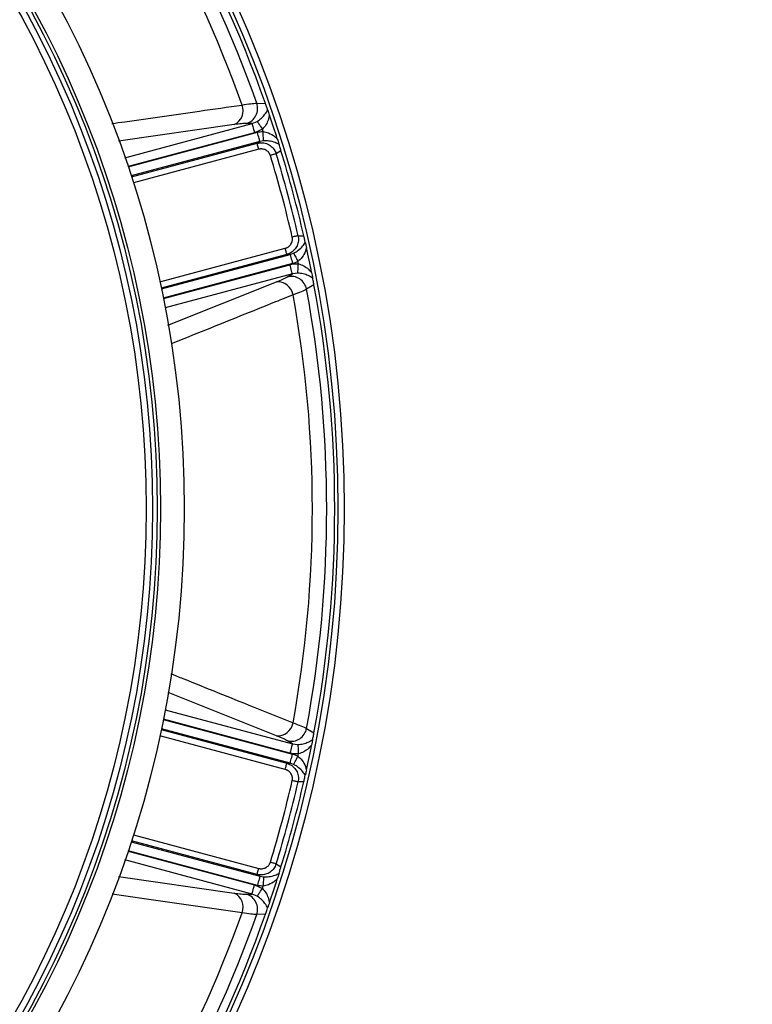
# Model space of a CAD drawing. Header units: millimetres. Extents: x 1225 to 2867, y 1179 to 2821.
# Tile 18 of 21: x 2331 to 2562, y 1844 to 2154. Entities that reach past the tile are written whole.
import ezdxf

# ---------------------------------------------------------------- set-up
doc = ezdxf.new("R2010")
doc.units = ezdxf.units.MM

msp = doc.modelspace()

# ---------------------------------------------------------------- linework, layer by layer
at = {"color": 7, "linetype": 'Continuous', "lineweight": 25}
for p, q in [((2405.93, 2128.03), (2408.65, 2127.96)), ((2404.46, 2121.58), (2402.7, 2121.61)), ((2404.46, 2121.58), (2406.07, 2122.26)), ((2407.69, 2119.78), (2405.23, 2118.69)), ((2408.06, 2116.14), (2406.91, 2115.94)), ((2406.02, 2115.39), (2406.91, 2115.94)), ((2413.57, 2113.03), (2412.05, 2112.08)), ((2418.99, 2086.2), (2420.78, 2086.13)), ((2416.46, 2080.28), (2415.42, 2080.31)), ((2416.46, 2080.28), (2417.56, 2080.68)), ((2415.65, 2073.26), (2417.16, 2074.17)), ((2418.9, 2074.39), (2417.16, 2074.17)), ((2423.98, 2070.74), (2421.66, 2069.32)), ((2421.66, 1930.68), (2423.98, 1929.26)), ((2417.16, 1925.83), (2415.65, 1926.74)), ((2417.16, 1925.83), (2418.9, 1925.61)), ((2415.42, 1919.69), (2416.46, 1919.72)), ((2417.56, 1919.32), (2416.46, 1919.72)), ((2420.78, 1913.87), (2418.99, 1913.8)), ((2412.05, 1887.92), (2413.57, 1886.97)), ((2406.91, 1884.06), (2406.02, 1884.61)), ((2406.91, 1884.06), (2408.06, 1883.86)), ((2405.23, 1881.31), (2407.69, 1880.22)), ((2402.7, 1878.39), (2404.46, 1878.42)), ((2406.07, 1877.74), (2404.46, 1878.42)), ((2408.65, 1872.04), (2405.93, 1871.97))]:
    msp.add_line(p, q, dxfattribs=at)
at = {"color": 1, "linetype": 'Continuous', "lineweight": 25}
for p, q in [((2398.82, 2121.27), (2362.33, 2115.99)), ((2364.32, 2110.82), (2404.46, 2121.58)), ((2405.23, 2118.69), (2365.29, 2107.99)), ((2365.33, 2107.89), (2406.13, 2118.83)), ((2406.91, 2115.94), (2366.27, 2105.05)), ((2366.36, 2104.77), (2406.02, 2115.39)), ((2406.54, 2113.47), (2366.98, 2102.87)), ((2375.35, 2071.63), (2414.91, 2082.24)), ((2415.42, 2080.31), (2375.76, 2069.68)), ((2375.83, 2069.39), (2416.46, 2080.28)), ((2417.24, 2077.39), (2376.43, 2066.46)), ((2376.45, 2066.36), (2416.38, 2077.06)), ((2417.16, 2074.17), (2377.02, 2063.42)), ((2377.85, 2057.94), (2412.13, 2071.62)), ((2412.13, 1928.38), (2377.93, 1942.03)), ((2377.02, 1936.58), (2417.16, 1925.83)), ((2376.43, 1933.54), (2417.24, 1922.61)), ((2416.38, 1922.94), (2376.45, 1933.64)), ((2375.76, 1930.32), (2415.42, 1919.69)), ((2416.46, 1919.72), (2375.83, 1930.61)), ((2414.91, 1917.76), (2375.35, 1928.37)), ((2366.98, 1897.13), (2406.54, 1886.53)), ((2366.27, 1894.95), (2406.91, 1884.06)), ((2406.02, 1884.61), (2366.36, 1895.23)), ((2365.29, 1892.01), (2405.23, 1881.31)), ((2406.13, 1881.17), (2365.33, 1892.11)), ((2404.46, 1878.42), (2364.32, 1889.18)), ((2362.3, 1884.02), (2398.82, 1878.73))]:
    msp.add_line(p, q, dxfattribs=at)
at = {"color": 7, "linetype": 'Continuous', "lineweight": 25, "flags": 128}
for points in [[(2404.46, 2121.58), (2404.48, 2121.48), (2404.53, 2121.29), (2404.61, 2121.01), (2404.7, 2120.65), (2404.82, 2120.22), (2404.95, 2119.74), (2405.09, 2119.23), (2405.23, 2118.69)], [(2406.07, 2122.26), (2406.15, 2122.15), (2406.27, 2121.96), (2406.43, 2121.71), (2406.63, 2121.4), (2406.87, 2121.04), (2407.13, 2120.64), (2407.4, 2120.22), (2407.69, 2119.78)], [(2406.91, 2115.94), (2406.88, 2116.04), (2406.83, 2116.23), (2406.76, 2116.51), (2406.66, 2116.87), (2406.54, 2117.3), (2406.42, 2117.78), (2406.28, 2118.29), (2406.13, 2118.83)], [(2408.06, 2116.14), (2408.06, 2116.27), (2408.04, 2116.48), (2408.03, 2116.78), (2408.01, 2117.15), (2407.99, 2117.58), (2407.96, 2118.06), (2407.94, 2118.58), (2407.91, 2119.11)], [(2406.54, 2113.47), (2406.44, 2113.82), (2406.35, 2114.17), (2406.27, 2114.49), (2406.19, 2114.77), (2406.13, 2115.01), (2406.07, 2115.2), (2406.04, 2115.33), (2406.02, 2115.39)], [(2412.05, 2112.08), (2411.94, 2112.04), (2411.79, 2112), (2411.59, 2111.94), (2411.36, 2111.87), (2411.1, 2111.79), (2410.82, 2111.7), (2410.52, 2111.61), (2410.22, 2111.52)], [(2418.99, 2086.2), (2418.87, 2086.17), (2418.72, 2086.13), (2418.52, 2086.09), (2418.28, 2086.03), (2418.02, 2085.97), (2417.73, 2085.91), (2417.43, 2085.84), (2417.12, 2085.76)], [(2415.42, 2080.31), (2415.41, 2080.37), (2415.37, 2080.5), (2415.32, 2080.69), (2415.26, 2080.93), (2415.18, 2081.22), (2415.1, 2081.54), (2415, 2081.88), (2414.91, 2082.24)], [(2416.46, 2080.28), (2416.49, 2080.18), (2416.54, 2079.99), (2416.62, 2079.71), (2416.71, 2079.35), (2416.83, 2078.92), (2416.96, 2078.44), (2417.09, 2077.93), (2417.24, 2077.39)], [(2417.56, 2080.68), (2417.62, 2080.57), (2417.72, 2080.38), (2417.85, 2080.11), (2418.02, 2079.78), (2418.22, 2079.4), (2418.44, 2078.97), (2418.67, 2078.51), (2418.91, 2078.04)], [(2417.16, 2074.17), (2417.13, 2074.27), (2417.08, 2074.46), (2417.01, 2074.74), (2416.91, 2075.1), (2416.79, 2075.53), (2416.67, 2076.01), (2416.53, 2076.52), (2416.38, 2077.06)], [(2418.9, 2074.39), (2418.91, 2074.52), (2418.92, 2074.74), (2418.93, 2075.04), (2418.95, 2075.41), (2418.98, 2075.84), (2419, 2076.31), (2419.03, 2076.82), (2419.06, 2077.34)], [(2417.16, 1925.83), (2417.13, 1925.73), (2417.08, 1925.54), (2417.01, 1925.26), (2416.91, 1924.9), (2416.79, 1924.47), (2416.67, 1923.99), (2416.53, 1923.48), (2416.38, 1922.94)], [(2418.9, 1925.61), (2418.91, 1925.48), (2418.92, 1925.26), (2418.93, 1924.96), (2418.95, 1924.59), (2418.98, 1924.16), (2419, 1923.69), (2419.03, 1923.18), (2419.06, 1922.66)], [(2416.46, 1919.72), (2416.49, 1919.82), (2416.54, 1920.01), (2416.62, 1920.29), (2416.71, 1920.65), (2416.83, 1921.08), (2416.96, 1921.56), (2417.09, 1922.07), (2417.24, 1922.61)], [(2417.56, 1919.32), (2417.62, 1919.43), (2417.72, 1919.62), (2417.85, 1919.89), (2418.02, 1920.22), (2418.22, 1920.6), (2418.44, 1921.03), (2418.67, 1921.49), (2418.91, 1921.96)], [(2414.91, 1917.76), (2415, 1918.12), (2415.1, 1918.46), (2415.18, 1918.78), (2415.26, 1919.07), (2415.32, 1919.31), (2415.37, 1919.5), (2415.41, 1919.63), (2415.42, 1919.69)], [(2418.99, 1913.8), (2418.87, 1913.83), (2418.72, 1913.87), (2418.52, 1913.91), (2418.28, 1913.97), (2418.02, 1914.03), (2417.73, 1914.09), (2417.43, 1914.16), (2417.12, 1914.24)], [(2406.02, 1884.61), (2406.04, 1884.67), (2406.07, 1884.8), (2406.13, 1884.99), (2406.19, 1885.23), (2406.27, 1885.51), (2406.35, 1885.83), (2406.44, 1886.18), (2406.54, 1886.53)], [(2412.05, 1887.92), (2411.94, 1887.96), (2411.79, 1888), (2411.59, 1888.06), (2411.36, 1888.13), (2411.1, 1888.21), (2410.82, 1888.3), (2410.52, 1888.39), (2410.22, 1888.48)], [(2406.91, 1884.06), (2406.88, 1883.96), (2406.83, 1883.77), (2406.76, 1883.49), (2406.66, 1883.13), (2406.54, 1882.7), (2406.42, 1882.22), (2406.28, 1881.71), (2406.13, 1881.17)], [(2408.06, 1883.86), (2408.06, 1883.73), (2408.04, 1883.52), (2408.03, 1883.22), (2408.01, 1882.85), (2407.99, 1882.42), (2407.96, 1881.94), (2407.94, 1881.42), (2407.91, 1880.89)], [(2404.46, 1878.42), (2404.48, 1878.52), (2404.53, 1878.71), (2404.61, 1878.99), (2404.7, 1879.35), (2404.82, 1879.78), (2404.95, 1880.26), (2405.09, 1880.77), (2405.23, 1881.31)], [(2406.07, 1877.74), (2406.15, 1877.85), (2406.27, 1878.04), (2406.43, 1878.29), (2406.63, 1878.6), (2406.87, 1878.96), (2407.13, 1879.36), (2407.4, 1879.78), (2407.69, 1880.22)]]:
    msp.add_lwpolyline(points, dxfattribs=at)
at = {"color": 7, "linetype": 'Continuous', "lineweight": 25}
for radius in [821, 700, 692.5, 691.15, 685.19, 675, 388, 386, 337.5, 330, 329, 327.5, 325.5]:
    msp.add_circle((2045.54, 2000), radius, dxfattribs=at)
for centre, radius, start, end in [((2045.54, 2000), 385, 19.4128, 40.5872), ((2045.54, 2000), 382.46, 19.5579, 40.4421), ((2045.54, 2000), 377.94, 19.7071, 40.2929), ((2396.69, 2125.74), 4.95, 295.4889, 20.1288), ((2401.14, 2126.42), 5.05, 287.9062, 18.628), ((2045.54, 2000), 385, 17.6481, 18.8321), ((2045.54, 2000), 381.45, 18.1952, 18.3021), ((2045.54, 2000), 385, 12.9279, 17.0721), ((2045.54, 2000), 381.35, 12.9968, 17.0032), ((2045.54, 2000), 383.27, 12.9968, 17.0032), ((2045.54, 2000), 385, 11.1679, 12.3519), ((2045.54, 2000), 381.45, 11.6979, 11.8048), ((2416.71, 2068.32), 5.05, 11.3718, 102.0937), ((2412.51, 2066.68), 4.95, 9.8712, 94.5114), ((2045.54, 2000), 385, 349.4128, 10.5872), ((2045.54, 2000), 377.94, 349.7071, 10.2929), ((2045.54, 2000), 382.46, 349.5579, 10.4421), ((2412.51, 1933.32), 4.95, 265.4886, 350.1288), ((2416.71, 1931.68), 5.05, 257.9063, 348.6282), ((2045.54, 2000), 385, 347.6481, 348.8321), ((2045.54, 2000), 381.45, 348.1952, 348.3021), ((2045.54, 2000), 381.35, 342.9968, 347.0032), ((2045.54, 2000), 383.27, 342.9968, 347.0032), ((2045.54, 2000), 385, 342.9279, 347.0721), ((2045.54, 2000), 385, 341.1679, 342.3519), ((2045.54, 2000), 381.45, 341.6979, 341.8048), ((2396.69, 1874.26), 4.95, 339.8712, 64.5111), ((2401.14, 1873.58), 5.05, 341.372, 72.0938), ((2045.54, 2000), 377.94, 319.7071, 340.2929), ((2045.54, 2000), 382.46, 319.5579, 340.4421), ((2045.54, 2000), 385, 319.4128, 340.5872)]:
    msp.add_arc(centre, radius, start, end, dxfattribs=at)
at = {"color": 1, "linetype": 'Continuous', "lineweight": 25}
for points, knots in [([(2360.19, 2121.59), (2361.54, 2121.78), (2370.79, 2123.1), (2384.51, 2125.05), (2396.86, 2126.81), (2401.34, 2127.45)], [0, 0, 0, 0, 0.098436, 0.672658, 1, 1, 1, 1]), ([(2417.39, 2067.53), (2415.55, 2066.79), (2406.34, 2063.09), (2393.5, 2057.93), (2382.49, 2053.5), (2378.87, 2052.05)], [0, 0, 0, 0, 0.143715, 0.718575, 1, 1, 1, 1]), ([(2378.83, 1947.97), (2380.09, 1947.46), (2388.76, 1943.98), (2401.62, 1938.81), (2413.19, 1934.16), (2417.39, 1932.47)], [0, 0, 0, 0, 0.098422, 0.672653, 1, 1, 1, 1]), ([(2401.34, 1872.55), (2399.37, 1872.83), (2389.54, 1874.23), (2375.87, 1876.18), (2364.14, 1877.85), (2360.29, 1878.4)], [0, 0, 0, 0, 0.143922, 0.719609, 1, 1, 1, 1])]:
    msp.add_open_spline(points, degree=3, knots=knots, dxfattribs=at)
at = {"color": 7, "linetype": 'Continuous', "lineweight": 25}
for points, knots in [([(2401.34, 2127.45), (2402.28, 2127.6), (2404.19, 2127.92), (2405.34, 2127.99), (2405.93, 2128.03)], [0, 0, 0, 0, 0.492659, 1, 1, 1, 1]), ([(2406.07, 2122.26), (2406.55, 2122.6), (2407.54, 2123.32), (2408.63, 2124.61), (2409.1, 2125.47), (2409.36, 2125.93)], [0, 0, 0, 0, 0.298714, 0.620651, 1, 1, 1, 1]), ([(2409.36, 2125.93), (2409.3, 2126.09), (2409.19, 2126.4), (2409, 2126.95), (2408.81, 2127.5), (2408.69, 2127.84), (2408.65, 2127.96)], [0, 0, 0, 0, 0.28937, 0.597332, 0.852872, 1, 1, 1, 1]), ([(2409.36, 2125.93), (2409.4, 2125.82), (2409.47, 2125.59), (2409.67, 2125.02), (2409.83, 2124.56), (2409.93, 2124.28)], [0, 0, 0, 0, 0.2662301, 0.5312031, 1, 1, 1, 1]), ([(2409.93, 2124.28), (2409.82, 2123.81), (2409.6, 2122.77), (2408.94, 2121.17), (2408.09, 2120.24), (2407.69, 2119.78)], [0, 0, 0, 0, 0.293533, 0.65983, 1, 1, 1, 1]), ([(2402.7, 2121.61), (2402.22, 2121.61), (2401.24, 2121.59), (2399.64, 2121.38), (2398.82, 2121.27)], [0, 0, 0, 0, 0.492667, 1, 1, 1, 1]), ([(2407.91, 2119.11), (2408.51, 2118.98), (2409.9, 2118.68), (2411.35, 2117.69), (2412.16, 2116.96), (2412.42, 2116.72)], [0, 0, 0, 0, 0.337169, 0.784954, 1, 1, 1, 1]), ([(2412.95, 2115.02), (2412.55, 2115.22), (2411.65, 2115.66), (2410.03, 2116.14), (2408.65, 2116.14), (2408.06, 2116.14)], [0, 0, 0, 0, 0.31357, 0.705339, 1, 1, 1, 1]), ([(2412.42, 2116.72), (2412.5, 2116.46), (2412.64, 2116.01), (2412.84, 2115.4), (2412.92, 2115.14), (2412.95, 2115.02)], [0, 0, 0, 0, 0.41217, 0.7214304, 1, 1, 1, 1]), ([(2406.02, 2115.39), (2406.59, 2115.48), (2407.74, 2115.66), (2409.45, 2115.17), (2410.86, 2114.19), (2411.69, 2113.06), (2411.97, 2112.31), (2412.05, 2112.08)], [0, 0, 0, 0, 0.2282467, 0.4588096, 0.6840086, 0.9010825, 1, 1, 1, 1]), ([(2410.22, 2111.52), (2410.2, 2111.57), (2410.16, 2111.67), (2410.1, 2111.83), (2410.03, 2111.98), (2409.95, 2112.12), (2409.87, 2112.26), (2409.77, 2112.39), (2409.59, 2112.63), (2409.27, 2112.94), (2408.79, 2113.25), (2408.25, 2113.47), (2407.78, 2113.56), (2407.39, 2113.58), (2407.11, 2113.57), (2406.82, 2113.54), (2406.63, 2113.49), (2406.54, 2113.47)], [0, 0, 0, 0, 0.036141, 0.071976, 0.107622, 0.143198, 0.178824, 0.214619, 0.250701, 0.375166, 0.500292, 0.62459, 0.749917, 0.812387, 0.874546, 0.936912, 1, 1, 1, 1]), ([(2413.57, 2113.03), (2413.51, 2113.22), (2413.37, 2113.67), (2413.15, 2114.37), (2413.03, 2114.78), (2412.95, 2115.02)], [0, 0, 0, 0, 0.23175, 0.535702, 1, 1, 1, 1]), ([(2414.91, 2082.24), (2414.96, 2082.25), (2415.07, 2082.28), (2415.22, 2082.34), (2415.38, 2082.4), (2415.53, 2082.47), (2415.67, 2082.55), (2415.81, 2082.63), (2416.06, 2082.8), (2416.39, 2083.09), (2416.75, 2083.55), (2417.01, 2084.06), (2417.14, 2084.53), (2417.19, 2084.91), (2417.19, 2085.19), (2417.17, 2085.48), (2417.14, 2085.67), (2417.12, 2085.76)], [0, 0, 0, 0, 0.036267, 0.072224, 0.107969, 0.143596, 0.179203, 0.21489, 0.250752, 0.376042, 0.500305, 0.625425, 0.749885, 0.812686, 0.874882, 0.937108, 1, 1, 1, 1]), ([(2418.99, 2086.2), (2419.05, 2085.66), (2419.19, 2084.58), (2418.72, 2083), (2417.8, 2081.65), (2416.63, 2080.73), (2415.77, 2080.43), (2415.42, 2080.31)], [0, 0, 0, 0, 0.212747, 0.425181, 0.637261, 0.853834, 1, 1, 1, 1]), ([(2421.24, 2084.1), (2421.21, 2084.23), (2421.14, 2084.52), (2421.03, 2085.04), (2420.9, 2085.61), (2420.81, 2085.99), (2420.78, 2086.13)], [0, 0, 0, 0, 0.247064, 0.560268, 0.827292, 1, 1, 1, 1]), ([(2417.56, 2080.68), (2418.07, 2080.98), (2419.26, 2081.67), (2420.44, 2082.89), (2420.99, 2083.73), (2421.24, 2084.1)], [0, 0, 0, 0, 0.294663, 0.686432, 1, 1, 1, 1]), ([(2421.62, 2082.36), (2421.52, 2082.02), (2421.19, 2080.98), (2420.42, 2079.41), (2419.37, 2078.45), (2418.91, 2078.04)], [0, 0, 0, 0, 0.215048, 0.662835, 1, 1, 1, 1]), ([(2421.24, 2084.1), (2421.26, 2083.99), (2421.31, 2083.76), (2421.45, 2083.16), (2421.55, 2082.67), (2421.62, 2082.36)], [0, 0, 0, 0, 0.256498, 0.511802, 1, 1, 1, 1]), ([(2419.06, 2077.34), (2419.64, 2077.15), (2420.84, 2076.76), (2422.21, 2075.71), (2422.93, 2074.92), (2423.25, 2074.57)], [0, 0, 0, 0, 0.340172, 0.706467, 1, 1, 1, 1]), ([(2412.13, 2071.62), (2412.86, 2071.92), (2414.36, 2072.54), (2415.22, 2073.02), (2415.65, 2073.26)], [0, 0, 0, 0, 0.492682, 1, 1, 1, 1]), ([(2423.58, 2072.85), (2423.13, 2073.12), (2422.28, 2073.63), (2420.7, 2074.2), (2419.48, 2074.33), (2418.9, 2074.39)], [0, 0, 0, 0, 0.3793472, 0.7012869, 1, 1, 1, 1]), ([(2423.25, 2074.57), (2423.3, 2074.31), (2423.39, 2073.84), (2423.51, 2073.23), (2423.56, 2072.97), (2423.58, 2072.85)], [0, 0, 0, 0, 0.411337, 0.7281, 1, 1, 1, 1]), ([(2423.98, 2070.74), (2423.94, 2070.94), (2423.85, 2071.42), (2423.71, 2072.17), (2423.63, 2072.6), (2423.58, 2072.85)], [0, 0, 0, 0, 0.2338714, 0.5482525, 1, 1, 1, 1]), ([(2421.66, 2069.32), (2421.15, 2069.07), (2420.12, 2068.55), (2418.31, 2067.87), (2417.39, 2067.53)], [0, 0, 0, 0, 0.492649, 1, 1, 1, 1]), ([(2417.39, 1932.47), (2418.29, 1932.13), (2420.1, 1931.46), (2421.14, 1930.94), (2421.66, 1930.68)], [0, 0, 0, 0, 0.492658, 1, 1, 1, 1]), ([(2415.65, 1926.74), (2415.23, 1926.97), (2414.38, 1927.45), (2412.88, 1928.07), (2412.13, 1928.38)], [0, 0, 0, 0, 0.492667, 1, 1, 1, 1]), ([(2418.9, 1925.61), (2419.48, 1925.67), (2420.7, 1925.8), (2422.28, 1926.37), (2423.13, 1926.88), (2423.58, 1927.15)], [0, 0, 0, 0, 0.298713, 0.620653, 1, 1, 1, 1]), ([(2423.58, 1927.15), (2423.56, 1927.03), (2423.51, 1926.8), (2423.4, 1926.2), (2423.3, 1925.73), (2423.25, 1925.43)], [0, 0, 0, 0, 0.266229, 0.531202, 1, 1, 1, 1]), ([(2423.58, 1927.15), (2423.61, 1927.31), (2423.67, 1927.64), (2423.78, 1928.21), (2423.89, 1928.78), (2423.96, 1929.13), (2423.98, 1929.26)], [0, 0, 0, 0, 0.2893674, 0.5973342, 0.8528698, 1, 1, 1, 1]), ([(2423.25, 1925.43), (2422.93, 1925.08), (2422.21, 1924.29), (2420.84, 1923.24), (2419.64, 1922.85), (2419.06, 1922.66)], [0, 0, 0, 0, 0.293533, 0.659828, 1, 1, 1, 1]), ([(2418.91, 1921.96), (2419.37, 1921.55), (2420.42, 1920.59), (2421.19, 1919.02), (2421.52, 1917.98), (2421.62, 1917.64)], [0, 0, 0, 0, 0.337165, 0.784952, 1, 1, 1, 1]), ([(2417.12, 1914.24), (2417.13, 1914.29), (2417.15, 1914.4), (2417.17, 1914.56), (2417.19, 1914.73), (2417.19, 1914.89), (2417.19, 1915.05), (2417.17, 1915.22), (2417.13, 1915.52), (2417.01, 1915.94), (2416.75, 1916.45), (2416.39, 1916.91), (2416.03, 1917.23), (2415.71, 1917.44), (2415.45, 1917.57), (2415.19, 1917.68), (2415, 1917.74), (2414.91, 1917.76)], [0, 0, 0, 0, 0.036141, 0.071976, 0.107622, 0.143198, 0.178824, 0.214619, 0.250701, 0.375166, 0.500292, 0.62459, 0.749917, 0.812387, 0.874546, 0.936912, 1, 1, 1, 1]), ([(2415.42, 1919.69), (2415.96, 1919.48), (2417.05, 1919.06), (2418.28, 1917.79), (2419.01, 1916.23), (2419.17, 1914.84), (2419.03, 1914.05), (2418.99, 1913.8)], [0, 0, 0, 0, 0.228246, 0.45881, 0.68401, 0.901083, 1, 1, 1, 1]), ([(2421.24, 1915.9), (2420.99, 1916.27), (2420.44, 1917.11), (2419.26, 1918.33), (2418.07, 1919.02), (2417.56, 1919.32)], [0, 0, 0, 0, 0.313568, 0.705337, 1, 1, 1, 1]), ([(2421.62, 1917.64), (2421.57, 1917.38), (2421.46, 1916.91), (2421.32, 1916.29), (2421.27, 1916.02), (2421.24, 1915.9)], [0, 0, 0, 0, 0.412167, 0.721431, 1, 1, 1, 1]), ([(2420.78, 1913.87), (2420.82, 1914.06), (2420.93, 1914.52), (2421.09, 1915.24), (2421.18, 1915.65), (2421.24, 1915.9)], [0, 0, 0, 0, 0.231751, 0.535701, 1, 1, 1, 1]), ([(2412.05, 1887.92), (2411.84, 1887.42), (2411.42, 1886.43), (2410.22, 1885.29), (2408.75, 1884.57), (2407.28, 1884.37), (2406.39, 1884.54), (2406.02, 1884.61)], [0, 0, 0, 0, 0.2127476, 0.4251844, 0.6372614, 0.8538349, 1, 1, 1, 1]), ([(2406.54, 1886.53), (2406.59, 1886.52), (2406.7, 1886.49), (2406.86, 1886.46), (2407.03, 1886.44), (2407.19, 1886.43), (2407.35, 1886.42), (2407.52, 1886.42), (2407.82, 1886.45), (2408.25, 1886.53), (2408.79, 1886.75), (2409.27, 1887.06), (2409.62, 1887.4), (2409.85, 1887.71), (2410, 1887.95), (2410.12, 1888.21), (2410.18, 1888.39), (2410.22, 1888.48)], [0, 0, 0, 0, 0.036267, 0.072224, 0.107969, 0.143596, 0.179203, 0.21489, 0.250752, 0.376042, 0.500305, 0.625425, 0.749885, 0.812686, 0.874882, 0.937108, 1, 1, 1, 1]), ([(2412.95, 1884.98), (2412.99, 1885.11), (2413.08, 1885.39), (2413.24, 1885.9), (2413.41, 1886.46), (2413.53, 1886.83), (2413.57, 1886.97)], [0, 0, 0, 0, 0.247064, 0.560266, 0.827291, 1, 1, 1, 1]), ([(2412.42, 1883.28), (2412.16, 1883.04), (2411.35, 1882.31), (2409.9, 1881.32), (2408.51, 1881.02), (2407.91, 1880.89)], [0, 0, 0, 0, 0.215046, 0.662831, 1, 1, 1, 1]), ([(2408.06, 1883.86), (2408.65, 1883.86), (2410.03, 1883.86), (2411.65, 1884.34), (2412.55, 1884.78), (2412.95, 1884.98)], [0, 0, 0, 0, 0.294661, 0.68643, 1, 1, 1, 1]), ([(2412.95, 1884.98), (2412.92, 1884.87), (2412.85, 1884.65), (2412.66, 1884.06), (2412.51, 1883.59), (2412.42, 1883.28)], [0, 0, 0, 0, 0.256497, 0.511803, 1, 1, 1, 1]), ([(2407.69, 1880.22), (2408.09, 1879.76), (2408.94, 1878.83), (2409.6, 1877.23), (2409.82, 1876.19), (2409.93, 1875.72)], [0, 0, 0, 0, 0.34017, 0.706467, 1, 1, 1, 1]), ([(2398.82, 1878.73), (2399.61, 1878.62), (2401.22, 1878.41), (2402.2, 1878.39), (2402.7, 1878.39)], [0, 0, 0, 0, 0.492682, 1, 1, 1, 1]), ([(2409.36, 1874.07), (2409.1, 1874.53), (2408.63, 1875.39), (2407.54, 1876.68), (2406.55, 1877.4), (2406.07, 1877.74)], [0, 0, 0, 0, 0.379349, 0.701286, 1, 1, 1, 1]), ([(2408.65, 1872.04), (2408.72, 1872.23), (2408.88, 1872.7), (2409.13, 1873.41), (2409.27, 1873.82), (2409.36, 1874.07)], [0, 0, 0, 0, 0.23387, 0.548253, 1, 1, 1, 1]), ([(2409.93, 1875.72), (2409.84, 1875.47), (2409.69, 1875.03), (2409.48, 1874.43), (2409.4, 1874.18), (2409.36, 1874.07)], [0, 0, 0, 0, 0.411337, 0.728097, 1, 1, 1, 1]), ([(2405.93, 1871.97), (2405.36, 1872), (2404.21, 1872.08), (2402.31, 1872.39), (2401.34, 1872.55)], [0, 0, 0, 0, 0.492648, 1, 1, 1, 1])]:
    msp.add_open_spline(points, degree=3, knots=knots, dxfattribs=at)
for points in [[(2406.13, 2118.83), (2406.72, 2118.98), (2407.31, 2119.08), (2407.91, 2119.11)], [(2416.38, 2077.06), (2417.26, 2077.29), (2418.15, 2077.39), (2419.06, 2077.34)], [(2418.91, 2078.04), (2418.38, 2077.76), (2417.82, 2077.55), (2417.24, 2077.39)], [(2419.06, 1922.66), (2418.15, 1922.61), (2417.26, 1922.71), (2416.38, 1922.94)], [(2417.24, 1922.61), (2417.82, 1922.45), (2418.38, 1922.24), (2418.91, 1921.96)], [(2407.91, 1880.89), (2407.31, 1880.92), (2406.72, 1881.02), (2406.13, 1881.17)]]:
    msp.add_open_spline(points, degree=3, dxfattribs=at)

doc.saveas('drawing.dxf')
